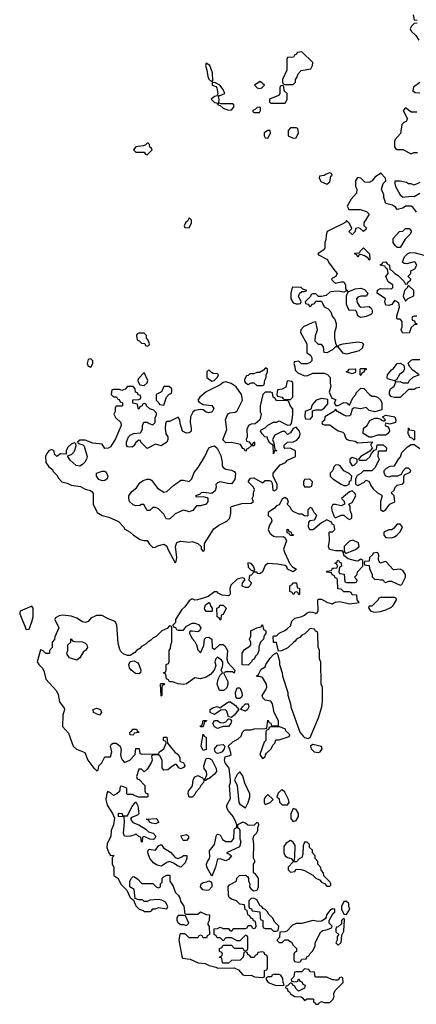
# Model space of a CAD drawing. Header units: inches. Extents: x 2701323 to 2964515, y 494916 to 722124.
# Tile 20 of 256: x 2757763 to 2760586, y 606494 to 613495. Entities that reach past the tile are written whole.
import ezdxf

# ---------------------------------------------------------------- set-up
doc = ezdxf.new("R2010")
doc.units = ezdxf.units.IN
doc.header["$MEASUREMENT"] = 0
for name, color, linetype in [('C7650', 7, 'Continuous'), ('C7651', 7, 'Continuous'), ('C7660', 7, 'Continuous'), ('C7661', 7, 'Continuous')]:
    doc.layers.add(name, color=color, linetype=linetype)

msp = doc.modelspace()

# ---------------------------------------------------------------- linework, layer by layer
at = {"layer": 'C7650', "color": 2}
msp.add_line((2759987.5, 610000, 2), (2760000, 609967.2, 2), dxfattribs=at)
at = {"layer": 'C7650', "color": 2, "elevation": 2}
for points in [[(2759545.9, 610000), (2759532, 609990), (2759532, 609970), (2759552, 609950), (2759558, 609930), (2759539.8, 609900.2), (2759531, 609870), (2759543, 609843), (2759570, 609822.8), (2759590, 609818.8), (2759639.8, 609819.8), (2759652, 609812), (2759661, 609790), (2759641, 609730), (2759646.8, 609710), (2759685.4, 609625.4), (2759705.4, 609605.4), (2759732.7, 609587.3), (2759710, 609568), (2759670, 609588), (2759664, 609604), (2759653.2, 609613.2), (2759595.3, 609624.7), (2759530, 609628.7), (2759510, 609614), (2759490.9, 609569.1), (2759479.8, 609560.2), (2759470, 609555.3), (2759458, 609558), (2759450, 609566), (2759430, 609566), (2759410, 609546), (2759398, 609542), (2759394, 609510), (2759412, 609490), (2759402, 609470), (2759390, 609458), (2759370, 609458), (2759347.3, 609467.3), (2759348.4, 609491.6), (2759366, 609510), (2759362, 609522), (2759346, 609526), (2759310, 609516), (2759265.8, 609474.2), (2759258, 609450), (2759262, 609410), (2759250, 609398), (2759203.1, 609403.1), (2759176.4, 609416.4), (2759167.3, 609427.3), (2759150, 609428), (2759105.4, 609394.6), (2759076.9, 609383.1), (2759028.9, 609368.9), (2759010, 609368.7), (2758990, 609378), (2758970, 609362), (2758938.8, 609321.2), (2758918, 609302), (2758872, 609230), (2758872, 609208), (2758854, 609190), (2758858, 609178), (2758872.7, 609172.7), (2758878, 609158), (2758890, 609154), (2758930, 609154), (2758950, 609182), (2758990, 609204.7), (2759010, 609204.7), (2759035.3, 609195.3), (2759051.3, 609170), (2759042, 609150), (2759030, 609142), (2758990, 609148), (2758974, 609146), (2758972, 609130), (2758990, 609094), (2759010, 609074), (2759022, 609050), (2759030, 609014), (2759050, 608994), (2759074.6, 609045.4), (2759079, 609090), (2759090, 609101), (2759110, 609104.7), (2759130.8, 609090.8), (2759132, 609030), (2759150, 609018), (2759188.4, 609051.6), (2759210, 609052), (2759223.6, 609043.6), (2759242, 609010), (2759238, 608950), (2759243.6, 608923.6), (2759294, 608870), (2759290, 608848), (2759278, 608858), (2759230, 608858), (2759214, 608850), (2759244, 608790), (2759244.9, 608770), (2759236.4, 608743.6), (2759214.9, 608725.1), (2759185.6, 608725.6), (2759169, 608770), (2759175.3, 608804.7), (2759190, 608834), (2759206, 608850), (2759198, 608870), (2759207.3, 608892.7), (2759208, 608910), (2759208, 608930), (2759200.4, 608940.4), (2759170, 608962), (2759158, 608950), (2759151.3, 608930), (2759158, 608902), (2759146.8, 608870), (2759120.7, 608839.3), (2759090, 608820.9), (2759050, 608809.2), (2759010, 608815.3), (2758950, 608773.2), (2758930, 608769), (2758890, 608773.2), (2758850, 608788), (2758830, 608786), (2758822, 608802), (2758807.3, 608807.3), (2758802, 608842), (2758786, 608850), (2758802, 608858), (2758806, 608870), (2758806, 608910), (2758822, 608918), (2758826, 608930), (2758826, 609010), (2758836.4, 609023.6), (2758838, 609050), (2758846, 609070), (2758846, 609170), (2758842, 609182), (2758830, 609186), (2758812.7, 609167.3), (2758774, 609150), (2758734, 609110), (2758710, 609098), (2758696.9, 609083.1), (2758674, 609070), (2758663.6, 609056.4), (2758630, 609038), (2758616.9, 609023.1), (2758594, 609010), (2758583.6, 608996.4), (2758550, 608975.3), (2758530, 608973.2), (2758504.8, 608984.8), (2758483.6, 609003.6), (2758476.6, 609016.6), (2758462.9, 609062.9), (2758454.3, 609190), (2758446, 609210), (2758430, 609220.7), (2758393.8, 609233.8), (2758350, 609259), (2758310, 609259), (2758270, 609239), (2758250, 609215.3), (2758230, 609208.7), (2758210, 609214), (2758170, 609239.3), (2758130, 609252.7), (2758070, 609262), (2758043.6, 609256.4), (2758018, 609242), (2758014, 609230), (2758042, 609170), (2758012.7, 609107.3), (2758011.6, 609088.4), (2757994, 609070), (2757994, 609030), (2757974, 609010), (2757974, 608990), (2757970, 608988), (2757950, 608988), (2757930, 609008), (2757910, 609015.3), (2757888.4, 608930), (2757898, 608910), (2757924.9, 608884.9), (2757937.3, 608857.3), (2757950, 608806), (2758024, 608724), (2758036.3, 608696.3), (2758045.5, 608645.5), (2758079.8, 608599.8), (2758082.8, 608590), (2758070.6, 608550), (2758067.3, 608470), (2758110, 608421), (2758142.8, 608330), (2758168, 608308), (2758225.4, 608285.4), (2758247.3, 608230), (2758290, 608172), (2758304.7, 608164.7), (2758310, 608154), (2758322, 608158), (2758326, 608190), (2758348.4, 608211.6), (2758370, 608254), (2758410, 608254), (2758419, 608290), (2758408.7, 608330), (2758415.3, 608344.7), (2758428.7, 608351.3), (2758450, 608351.3), (2758478, 608330), (2758485.4, 608305.4), (2758481, 608270), (2758485.4, 608245.4), (2758491.6, 608231.6), (2758510, 608214), (2758546, 608230), (2758586, 608270), (2758590, 608314), (2758610, 608314), (2758614, 608310), (2758618, 608278), (2758632.7, 608272.7), (2758750, 608274), (2758758, 608290), (2758788, 608310), (2758806, 608350), (2758802, 608362), (2758786, 608370), (2758786, 608390), (2758790, 608394), (2758810, 608394), (2758814, 608350), (2758867.9, 608287.9), (2758892, 608270), (2758902, 608250), (2758903.6, 608223.6), (2758930, 608212), (2758936.9, 608196.9), (2758938, 608190), (2758930, 608178), (2758910, 608168.7), (2758896.4, 608176.4), (2758878, 608198), (2758870, 608198), (2758850, 608188), (2758818, 608162), (2758790, 608158), (2758776.4, 608176.4), (2758778, 608230), (2758760.4, 608260.4), (2758750, 608268), (2758710, 608266), (2758702, 608258), (2758704.7, 608230), (2758698, 608210), (2758670, 608166), (2758650, 608146), (2758630, 608166), (2758610, 608166), (2758594, 608114), (2758598, 608098), (2758612.7, 608092.7), (2758654, 608050), (2758652.7, 608012.7), (2758658, 607998), (2758674, 607990), (2758674, 607970), (2758670, 607966), (2758610, 607966), (2758578, 607978), (2758570, 607986), (2758530, 607986), (2758526, 607990), (2758526, 608030), (2758490, 608046), (2758478, 608042), (2758472.7, 608007.3), (2758454, 607990), (2758430, 607978), (2758410, 607998), (2758390, 608006), (2758383.6, 607996.4), (2758376, 607950), (2758385.5, 607910), (2758424, 607850), (2758438, 607818), (2758431, 607770), (2758414.8, 607730), (2758410.8, 607689.2), (2758385.2, 607634.8), (2758382.8, 607610), (2758398, 607570), (2758410, 607552), (2758430, 607554), (2758434, 607550), (2758422, 607538), (2758422, 607490), (2758434, 607470), (2758432, 607410), (2758462, 607390), (2758486, 607346), (2758525.4, 607305.4), (2758550, 607254), (2758574, 607234), (2758590, 607194), (2758614, 607170), (2758642, 607162), (2758650, 607154), (2758690, 607154), (2758702, 607158), (2758710, 607174), (2758730, 607174), (2758750, 607182), (2758810, 607174), (2758818, 607190), (2758800.4, 607220.4), (2758773.6, 607233.6), (2758750, 607239), (2758690, 607235.3), (2758670, 607226), (2758650, 607226), (2758636.4, 607236.4), (2758610, 607238), (2758586, 607246), (2758578, 607310), (2758548, 607330), (2758548, 607370), (2758558, 607390), (2758570, 607402), (2758579.6, 607399.6), (2758603.6, 607383.6), (2758632.7, 607352.7), (2758710, 607354), (2758734, 607330), (2758750, 607322), (2758766, 607330), (2758766, 607350), (2758776.4, 607363.6), (2758778, 607390), (2758783.1, 607396.9), (2758810, 607412), (2758831.3, 607411.3), (2758832, 607370), (2758854.8, 607334.8), (2758870, 607292), (2758892, 607270), (2758902, 607250), (2758906.4, 607226.4), (2758931.6, 607191.6), (2758938, 607138), (2758950, 607134), (2759030, 607134), (2759050, 607152), (2759090, 607132), (2759114, 607130), (2759112, 607090), (2759102, 607070), (2759102, 607062), (2759112.7, 607047.3), (2759114, 606990), (2759098, 606982), (2759092.7, 606967.3), (2759070, 606966), (2759062, 606982), (2759050, 606986), (2759038, 606982), (2759030, 606966), (2758970, 606966), (2758948.4, 606988.4), (2758935.3, 606995.3), (2758910, 606995.3), (2758902, 606990), (2758896, 606950), (2758916, 606836), (2758922.8, 606822.8), (2758975.9, 606815.9), (2759034, 606790), (2759084, 606784), (2759112, 606770), (2759159.1, 606759.1), (2759174, 606750), (2759290, 606754), (2759319.8, 606739.8), (2759350, 606702.8), (2759370, 606698.8), (2759410, 606701), (2759434, 606690), (2759490, 606684.7), (2759506, 606690), (2759506, 606734), (2759522, 606738), (2759526, 606750), (2759526, 606830), (2759522, 606842), (2759507.3, 606847.3), (2759502, 606862), (2759490, 606866), (2759458, 606862), (2759452.7, 606847.3), (2759438, 606842), (2759432.7, 606827.3), (2759410, 606826), (2759402, 606842), (2759387.3, 606847.3), (2759382, 606862), (2759370, 606866), (2759358, 606862), (2759354, 606830), (2759332.7, 606807.3), (2759270, 606806), (2759250, 606786), (2759210, 606786), (2759206, 606790), (2759202, 606822), (2759186, 606830), (2759202, 606838), (2759206, 606850), (2759202, 606862), (2759186, 606870), (2759186, 606890), (2759202, 606898), (2759210, 606914), (2759270, 606914), (2759290, 606894), (2759350, 606894), (2759358, 606878), (2759370, 606874), (2759382, 606878), (2759386, 606890), (2759386, 606970), (2759382, 606982), (2759370, 606986), (2759330, 606946), (2759310, 606946), (2759270, 606966), (2759230, 606966), (2759210, 606946), (2759190, 606966), (2759167.3, 606967.3), (2759162, 606982), (2759146, 606990), (2759146, 607030), (2759170, 607032), (2759190, 607042), (2759210, 607034), (2759250, 607034), (2759258, 607018), (2759270, 607014), (2759288, 607032), (2759370, 607034), (2759382, 607038), (2759390, 607054), (2759410, 607054), (2759418, 607038), (2759430, 607034), (2759442, 607038), (2759446, 607050), (2759442, 607082), (2759427.3, 607087.3), (2759422, 607102), (2759407.3, 607107.3), (2759402, 607122), (2759386, 607130), (2759382, 607162), (2759367.3, 607167.3), (2759362, 607202), (2759330, 607206), (2759306, 607230), (2759270, 607242), (2759254, 607254), (2759248, 607270), (2759246, 607330), (2759256.4, 607343.6), (2759306, 607370), (2759309.1, 607390.9), (2759328, 607410), (2759371.3, 607411.3), (2759383.6, 607403.6), (2759391.6, 607391.6), (2759392, 607370), (2759402, 607350), (2759398, 607330), (2759410, 607312), (2759430, 607302), (2759450, 607304.7), (2759455.3, 607310), (2759462, 607330), (2759462, 607390), (2759440.4, 607420.4), (2759426, 607430), (2759428, 607490), (2759438, 607510), (2759427.3, 607532.7), (2759428.7, 607630), (2759424, 607670), (2759429.1, 607690.9), (2759448, 607710), (2759458, 607730), (2759458, 607750), (2759466, 607770), (2759462, 607782), (2759450, 607786), (2759432, 607768), (2759395.3, 607764.7), (2759386.6, 607766.6), (2759370, 607782), (2759350, 607788.7), (2759314, 607770), (2759314, 607750), (2759324.7, 607744.7), (2759330.8, 607730), (2759330.7, 607670), (2759336.3, 607650), (2759327.1, 607612.9), (2759234, 607570), (2759259.8, 607559.8), (2759270.6, 607550.6), (2759250, 607524), (2759230, 607514), (2759190, 607528), (2759170, 607526), (2759157.3, 607470), (2759130, 607406), (2759096, 607470), (2759092.7, 607490), (2759099.3, 607510), (2759114, 607530), (2759116.5, 607543.5), (2759114, 607586), (2759149.2, 607630), (2759163.7, 607696.3), (2759170, 607704.7), (2759190, 607698), (2759206, 607666), (2759230, 607650.7), (2759270, 607651), (2759286.3, 607673.7), (2759290, 607734), (2759295.3, 607744.7), (2759307.3, 607752.7), (2759308, 607770), (2759302, 607790), (2759282, 607830), (2759248, 607870), (2759238, 607890), (2759238, 607910), (2759263.1, 607956.9), (2759257.2, 608050), (2759264, 608070), (2759264, 608090), (2759253.2, 608173.2), (2759225.2, 608210), (2759221.2, 608230), (2759226, 608254), (2759258, 608262), (2759268, 608270), (2759258, 608310), (2759246, 608330), (2759280.2, 608359.8), (2759319, 608381), (2759339, 608401), (2759348.7, 608430), (2759360.2, 608439.8), (2759370, 608444.7), (2759410, 608444.7), (2759431.6, 608451.6), (2759510, 608454), (2759522, 608458), (2759530, 608514), (2759538, 608498), (2759550, 608494), (2759554, 608474), (2759606, 608474), (2759604, 608510), (2759575.1, 608570), (2759562.7, 608630), (2759550, 608649), (2759510, 608657.2), (2759492.9, 608672.9), (2759489, 608690), (2759516, 608730), (2759521.2, 608750), (2759519, 608770), (2759490, 608818), (2759470, 608826), (2759450, 608826), (2759448, 608830), (2759462, 608838), (2759482, 608878), (2759510, 608894), (2759515.3, 608910), (2759545.6, 608954.4), (2759570, 608982), (2759590, 608994), (2759594, 608994), (2759599.6, 608979.6), (2759612, 608930), (2759612, 608910), (2759631.1, 608851.1), (2759632.7, 608827.3), (2759671.3, 608710), (2759671.6, 608691.6), (2759691.3, 608630), (2759692, 608610), (2759758, 608430), (2759779.6, 608399.6), (2759791.1, 608391.1), (2759815.3, 608384.7), (2759830, 608392), (2759890, 608532), (2759914, 608610), (2759918, 608650), (2759918, 608750), (2759908, 608770), (2759907.3, 608927.3), (2759898, 608950), (2759898, 609010), (2759887.3, 609032.7), (2759886, 609130), (2759882, 609142), (2759867.3, 609147.3), (2759862, 609162), (2759830, 609166), (2759792.7, 609127.3), (2759770, 609118), (2759758, 609102), (2759734, 609090), (2759724.7, 609075.3), (2759714, 609070), (2759671.3, 609028.7), (2759627.3, 609007.3), (2759606, 609006), (2759590, 609066), (2759570, 609066), (2759566, 609110), (2759570, 609114), (2759590, 609114), (2759610, 609134), (2759650, 609151.3), (2759670, 609166), (2759690, 609186), (2759700.9, 609219.1), (2759720.2, 609239.8), (2759770, 609251.3), (2759790, 609261), (2759810, 609278), (2759830, 609284.7), (2759850, 609282), (2759870, 609272), (2759880.4, 609279.6), (2759888, 609290), (2759886, 609370), (2759890, 609374), (2759910, 609374), (2759954, 609350), (2759990, 609341), (2760000, 609347.5)], [(2758310.1, 610000), (2758314.8, 609990), (2758350, 609970.5), (2758396.7, 609956.7), (2758467.3, 609927.3), (2758502, 609890), (2758511.3, 609871.3), (2758550, 609851.3), (2758572, 609830), (2758619.8, 609799.8), (2758648.9, 609791.1), (2758671, 609791), (2758686, 609766), (2758710, 609742), (2758730, 609744.7), (2758745.6, 609754.4), (2758770, 609761), (2758790, 609764.7), (2758799.8, 609759.8), (2758811, 609751), (2758818, 609730), (2758870, 609634), (2758876.4, 609643.6), (2758882, 609670), (2758872, 609750), (2758882, 609778), (2758910, 609787.7), (2758970, 609781), (2758990, 609784.7), (2759030, 609771.3), (2759054, 609750), (2759054, 609730), (2759070, 609714), (2759078, 609722), (2759078, 609770), (2759145.3, 609874.7), (2759179.6, 609900.4), (2759238, 609930), (2759258, 609950), (2759266, 609986), (2759266, 610000)], [(2758911.5, 610000), (2758870, 609982), (2758830, 609944), (2758806, 609946), (2758790, 609978), (2758768, 610000)], [(2758981, 610000), (2758970, 609995.3), (2758955.3, 610000)], [(2759814, 610000), (2759814, 609970), (2759810, 609966), (2759790, 609968), (2759770, 609978), (2759750, 609978), (2759710, 609998), (2759708, 610000)], [(2760000, 609902.9), (2759988, 609908), (2759982, 609922), (2759950, 609938), (2759910, 609918), (2759851.6, 609868.4), (2759827.3, 609867.3), (2759818, 609890), (2759820.4, 609919.6), (2759830, 609934), (2759862, 609938), (2759878, 609970), (2759858, 609990), (2759853, 610000)], [(2760000, 609720.7), (2759969, 609729), (2759962, 609750), (2759968, 609790), (2759966, 609850), (2759970, 609854), (2759990, 609854), (2760000, 609864)], [(2760000, 609542.7), (2759987.3, 609547.3), (2759982, 609562), (2759950, 609566), (2759946, 609570), (2759950, 609574), (2759982, 609578), (2759990, 609594), (2760000, 609595.3)], [(2760000, 607171.2), (2759990, 607173.2), (2759970, 607162), (2759946.8, 607130), (2759945.4, 607114.6), (2759938, 607102), (2759910, 607086), (2759890, 607082), (2759850, 607089.2), (2759770.9, 607069.1), (2759730, 607069), (2759703.5, 607056.5), (2759665.4, 607014.6), (2759650, 607008.7), (2759614, 607006), (2759612, 606968), (2759594, 606950), (2759610, 606934), (2759630, 606934), (2759650, 606952), (2759671.6, 606951.6), (2759696.9, 606936.9), (2759710, 606914), (2759734, 606890), (2759734, 606870), (2759718, 606862), (2759714, 606850), (2759714, 606810), (2759718, 606798), (2759750, 606794), (2759762, 606798), (2759770, 606814), (2759802, 606818), (2759807.3, 606832.7), (2759822, 606838), (2759827.3, 606852.7), (2759850, 606874), (2759866, 606910), (2759866, 606930), (2759906, 607010), (2759920.4, 607019.6), (2759954.6, 607025.4), (2759982, 607038), (2759986, 607050), (2759966, 607070), (2759966, 607090), (2759988.4, 607131.6), (2760000, 607143.7)], [(2760000, 606667.1), (2759988.4, 606668.4), (2759950, 606688), (2759872.7, 606687.3), (2759866, 606690), (2759862, 606722), (2759830, 606726), (2759822, 606742), (2759790, 606746), (2759770, 606726), (2759730, 606726), (2759718, 606722), (2759714, 606690), (2759694, 606670), (2759698, 606658), (2759730, 606654), (2759742, 606658), (2759747.3, 606672.7), (2759752.7, 606672.7), (2759758, 606658), (2759770, 606654), (2759778, 606638), (2759794, 606630), (2759791.1, 606608.9), (2759748.4, 606588.4), (2759727.3, 606607.3), (2759722, 606622), (2759706, 606630), (2759702, 606642), (2759690, 606646), (2759670, 606626), (2759658, 606622), (2759654, 606610), (2759666.4, 606606.4), (2759672, 606590), (2759682.8, 606582.8), (2759690, 606567.3), (2759722, 606550), (2759766.4, 606546.4), (2759778.8, 606538.8), (2759790, 606522), (2759810, 606534), (2759850, 606534), (2759854, 606530), (2759854, 606510), (2759864.7, 606504.7), (2759870, 606494), (2759890, 606494), (2759895.3, 606504.7), (2759910, 606514), (2759926.8, 606506.8), (2759970, 606507.7), (2759994, 606530), (2760000, 606545)], [(2760000, 606560), (2759998, 606570), (2760000, 606574)]]:
    msp.add_lwpolyline(points, dxfattribs=at)
for points in [[(2759710, 609828), (2759688.4, 609828.4), (2759682, 609842), (2759667.3, 609847.3), (2759667.3, 609872.7), (2759674, 609870), (2759678, 609858), (2759694, 609850), (2759698, 609838), (2759712.7, 609832.7)], [(2759387.5, 609632.5), (2759390, 609602), (2759410, 609582), (2759430, 609574), (2759436.4, 609583.6), (2759428, 609610), (2759410, 609628)], [(2759750, 609406), (2759742, 609422), (2759730, 609426), (2759718, 609422), (2759714, 609410), (2759708.4, 609408.4), (2759702, 609422), (2759686, 609430), (2759686, 609470), (2759702, 609478), (2759708, 609492), (2759734, 609490), (2759738, 609458), (2759754, 609450), (2759754, 609410)], [(2757850, 609326), (2757766, 609290), (2757763.5, 609276.5), (2757762.8, 609270), (2757810, 609158), (2757830, 609162), (2757850, 609214), (2757858, 609250), (2757858, 609310)], [(2759090, 609286), (2759080.4, 609300.4), (2759078, 609310), (2759084.7, 609335.3), (2759108.4, 609351.6), (2759114, 609350), (2759123.6, 609323.6), (2759134, 609310), (2759134, 609290), (2759130, 609286)], [(2759190, 609226), (2759182, 609242), (2759168.4, 609248.4), (2759166, 609310), (2759182, 609318), (2759188, 609332), (2759210, 609332), (2759232, 609310), (2759210, 609266), (2759198, 609262), (2759194, 609230)], [(2759390, 608906), (2759347.3, 608907.3), (2759346, 608990), (2759363.1, 609016.9), (2759400.4, 609039.6), (2759408, 609050), (2759407.3, 609067.3), (2759398, 609090), (2759407.3, 609112.7), (2759408, 609150), (2759450, 609172), (2759482, 609178), (2759486, 609190), (2759492, 609192), (2759498, 609158), (2759514, 609150), (2759514, 609130), (2759503.6, 609116.4), (2759498, 609090), (2759478, 609070), (2759465.4, 609034.6), (2759464.7, 609010), (2759455.3, 608984.7), (2759442, 608970), (2759432, 608948), (2759418, 608942), (2759414, 608930)], [(2758170, 608942), (2758118, 608958), (2758100.4, 608980.4), (2758098, 608990), (2758106, 609010), (2758106, 609050), (2758126, 609070), (2758126, 609090), (2758130, 609094), (2758138, 609078), (2758152.7, 609072.7), (2758210, 609072), (2758230, 609062), (2758242, 609050), (2758244.7, 609030), (2758231.3, 609010), (2758218, 609002), (2758190, 608958)], [(2758610, 608844), (2758587, 608847), (2758557.2, 608870), (2758545.4, 608885.4), (2758540.9, 608910), (2758550, 608932), (2758576.9, 608936.9), (2758602.8, 608922.8), (2758611, 608911), (2758626, 608870), (2758622, 608850)], [(2758770, 608686), (2758766, 608770), (2758770, 608774), (2758790, 608774), (2758792.7, 608767.3), (2758778, 608762), (2758774, 608750), (2758774, 608690)], [(2759310, 608668), (2759301.2, 608681.2), (2759299.3, 608710), (2759310, 608744.7), (2759330, 608744.7), (2759344, 608710), (2759346.8, 608690), (2759342, 608678), (2759330, 608668.7)], [(2758330, 608549.2), (2758288.7, 608570), (2758286, 608590), (2758310, 608598.8), (2758338, 608590), (2758346, 608570)], [(2759270, 608534), (2759250, 608538), (2759238, 608578), (2759228.9, 608588.9), (2759195.3, 608584.7), (2759150, 608555.3), (2759118, 608570), (2759118, 608590), (2759138, 608602), (2759169.3, 608610.7), (2759190, 608602), (2759196.4, 608603.6), (2759198, 608610), (2759250, 608644.7), (2759263.6, 608643.6), (2759298, 608618), (2759322, 608590), (2759290, 608549.2)], [(2759370, 608579), (2759338, 608590), (2759348, 608610), (2759369.2, 608630.8), (2759390, 608631), (2759394.8, 608610), (2759384.7, 608590)], [(2759050, 608466), (2759050, 608474), (2759062, 608478), (2759068.9, 608511.1), (2759091.6, 608511.6), (2759090, 608506), (2759078, 608502), (2759070, 608466)], [(2759170, 608455.3), (2759150, 608468), (2759138, 608490), (2759148.7, 608511.3), (2759170, 608511), (2759190, 608498), (2759210, 608496), (2759230, 608502), (2759250, 608524.7), (2759262, 608522), (2759270.8, 608510), (2759264.7, 608490), (2759250, 608469.2), (2759211, 608469)], [(2759614, 608466), (2759550, 608466), (2759538, 608462), (2759532.7, 608447.3), (2759518, 608442), (2759514, 608430), (2759514, 608370), (2759502, 608358), (2759472, 608270), (2759490, 608242), (2759510, 608254), (2759512.1, 608267.9), (2759520.1, 608279.9), (2759553.2, 608310), (2759564, 608336), (2759578, 608350), (2759586, 608374), (2759610, 608374), (2759682, 608398), (2759686, 608410), (2759658, 608438), (2759655.3, 608450)], [(2758570, 608408), (2758548.9, 608408.9), (2758546, 608430), (2758562, 608438), (2758568.7, 608451.3), (2758594, 608450), (2758598, 608438), (2758614, 608430), (2758610, 608426), (2758578, 608422)], [(2759070, 608298), (2759055.3, 608330), (2759070, 608414), (2759078, 608398), (2759090, 608394), (2759090.7, 608390.7), (2759090, 608306)], [(2759170, 608277.2), (2759162, 608282), (2759154, 608290), (2759149, 608310), (2759170, 608336), (2759210, 608342), (2759222, 608330), (2759218, 608310), (2759204.7, 608290), (2759190, 608281.2)], [(2759850, 608342), (2759832, 608330), (2759838, 608310), (2759858, 608290), (2759890, 608284.9), (2759902, 608290), (2759916, 608310), (2759910, 608328)], [(2758970, 607966), (2758962, 607990), (2758964, 608010), (2758993.6, 608046.4), (2758997.2, 608090), (2759009.4, 608110.6), (2759030, 608121), (2759063.6, 608103.6), (2759070, 608094), (2759082, 608098), (2759094.6, 608125.4), (2759093.2, 608146.8), (2759075.3, 608170), (2759073.2, 608190), (2759090, 608242), (2759110, 608244.7), (2759130, 608232), (2759160.7, 608170), (2759164, 608150), (2759150.5, 608129.5), (2759110, 608098), (2759102, 608098), (2759086, 608086), (2759074, 608086), (2759072, 608070), (2759052, 608050), (2759042, 608030), (2759016.9, 608003.1), (2759010, 607986), (2758990, 607966)], [(2759330, 608148), (2759311.1, 608128.9), (2759292, 608090), (2759310.7, 608050.7), (2759322.8, 607930), (2759330, 607918), (2759370, 607892), (2759389, 607930), (2759402, 607970), (2759402, 607990), (2759366.3, 608066.3), (2759350, 608118)], [(2759530, 607986), (2759510, 607966), (2759502, 607950), (2759502, 607930), (2759510, 607914), (2759530, 607922), (2759546, 607930), (2759566, 607950)], [(2759630, 608018), (2759623.6, 608016.4), (2759603.6, 607996.4), (2759594, 607970), (2759610, 607954), (2759612, 607932), (2759632, 607912), (2759670, 607912), (2759682, 607930), (2759676, 607950), (2759650, 608002)], [(2758713.7, 607666.3), (2758689, 607669), (2758650, 607686), (2758638, 607682), (2758634, 607650), (2758630, 607648), (2758628.4, 607668.4), (2758622, 607682), (2758610, 607686), (2758590, 607706), (2758582, 607698), (2758550.7, 607689.3), (2758526, 607686), (2758508.7, 607690), (2758501.2, 607710), (2758509, 607790), (2758506, 607826), (2758466, 607830), (2758466, 607850), (2758470, 607854), (2758492, 607850), (2758494, 607834), (2758530, 607834), (2758561.5, 607898.5), (2758590, 607934), (2758604.7, 607904.7), (2758611, 607849), (2758602, 607838), (2758558, 607822), (2758551.3, 607810), (2758567.5, 607787.5), (2758610.8, 607770.8), (2758659.8, 607739.8), (2758679.8, 607719.8), (2758714, 607710), (2758732, 607690), (2758722, 607670)], [(2759710, 607886), (2759692.7, 607847.3), (2759692.7, 607812.7), (2759710, 607794), (2759730, 607802), (2759748, 607830), (2759748, 607850), (2759730, 607878)], [(2758730, 607778), (2758703.1, 607783.1), (2758686, 607790), (2758682, 607802), (2758666, 607810), (2758734, 607814), (2758742, 607810), (2758752, 607790), (2758750, 607786)], [(2758930, 607658), (2758923.1, 607663.1), (2758909, 607691), (2758950, 607701), (2758957.3, 607697.3), (2758964.7, 607690), (2758963.6, 607676.4), (2758950, 607658)], [(2758890, 607531.3), (2758918, 607542), (2758930, 607552), (2758951.6, 607551.6), (2758952.7, 607532.7), (2758939.8, 607500.2), (2758910, 607469), (2758890, 607475.3), (2758858, 607498), (2758830, 607509), (2758810, 607501.2), (2758779.8, 607480.2), (2758770, 607477.2), (2758742.5, 607482.5), (2758717.6, 607497.6), (2758689.2, 607530), (2758674, 607570), (2758678, 607590), (2758684, 607596), (2758728.9, 607591.1), (2758750, 607622), (2758770, 607631), (2758786.8, 607606.8), (2758835.9, 607575.9), (2758870, 607538)], [(2759690, 607658), (2759659.6, 607640.4), (2759643.6, 607616.4), (2759642, 607570), (2759652, 607550), (2759670, 607538), (2759694, 607530), (2759710, 607514), (2759718, 607522), (2759720.4, 607539.6), (2759724, 607624), (2759710, 607648)], [(2759810, 607646), (2759790, 607646), (2759779.6, 607620.4), (2759778, 607562), (2759770, 607538), (2759751.6, 607528.4), (2759732.7, 607507.3), (2759710, 607506), (2759674, 607470), (2759674, 607450), (2759690, 607434), (2759722, 607438), (2759730, 607454), (2759767.3, 607452.7), (2759790, 607444.7), (2759850, 607412), (2759870, 607392), (2759898, 607378), (2759910, 607362), (2759932.7, 607352.7), (2759950, 607334), (2759970, 607334), (2759978, 607342), (2759978, 607350), (2759970, 607366), (2759927.3, 607407.3), (2759926, 607430), (2759908.4, 607448.4), (2759907.3, 607467.3), (2759886, 607490), (2759886, 607510), (2759866, 607530), (2759866, 607550), (2759846, 607570), (2759846, 607590), (2759826, 607610), (2759826, 607630)], [(2759090, 607302.7), (2759067, 607307), (2759049.2, 607330), (2759054, 607350), (2759070, 607360.7), (2759095.5, 607364.5), (2759110, 607372), (2759124.7, 607364.7), (2759131.1, 607351.1), (2759131.3, 607330), (2759110, 607305.2)], [(2759430, 607248), (2759410, 607246), (2759394, 607230), (2759394, 607190), (2759398, 607178), (2759412.7, 607172.7), (2759418, 607158), (2759472.7, 607152.7), (2759474, 607110), (2759478, 607098), (2759494, 607090), (2759494, 607050), (2759498, 607038), (2759510, 607034), (2759550, 607034), (2759570, 607014), (2759590, 607014), (2759602, 607018), (2759608, 607050), (2759579, 607079), (2759562, 607110), (2759534, 607134), (2759528, 607150), (2759510, 607168), (2759495.3, 607175.3), (2759486, 607190), (2759475.3, 607195.3), (2759450, 607238)], [(2758930, 607126), (2758890, 607126), (2758882, 607110), (2758882, 607090), (2758890, 607074), (2758910, 607062), (2758930, 607062), (2758950, 607054), (2758966, 607070), (2758942, 607122)], [(2759610, 606706), (2759570, 606706), (2759558, 606702), (2759554, 606690), (2759531.6, 606688.4), (2759518, 606682), (2759518, 606670), (2759531.3, 606650), (2759582, 606630), (2759630, 606626.8), (2759646, 606630), (2759638, 606650), (2759636.4, 606676.4), (2759622, 606702)]]:
    msp.add_lwpolyline(points, close=True, dxfattribs=at)
at = {"layer": 'C7651', "color": 2, "elevation": 2}
for points in [[(2759770, 613266), (2759738, 613262), (2759734, 613250), (2759718, 613242), (2759711.6, 613228.4), (2759670, 613226), (2759665.4, 613214.6), (2759663.6, 613136.4), (2759634, 613070), (2759634, 613050), (2759638, 613038), (2759650, 613034), (2759710, 613034), (2759726, 613050), (2759726, 613070), (2759736.4, 613083.6), (2759746, 613110), (2759765.6, 613134.4), (2759834, 613146), (2759848, 613170), (2759848.7, 613190)], [(2759090, 613186), (2759084.7, 613170), (2759096, 613136), (2759101, 613090), (2759110, 613072), (2759130, 613054), (2759138, 613062), (2759136, 613116), (2759115.3, 613170)], [(2759152.7, 613047.3), (2759134, 613046), (2759132, 613030), (2759159.1, 613019.1), (2759166, 613010), (2759172.7, 612967.3), (2759165.4, 612954.6), (2759150, 612948.7), (2759126, 612930), (2759150, 612906), (2759163.6, 612903.6), (2759170, 612894), (2759178, 612898), (2759174, 612890), (2759190, 612884.7), (2759210, 612866), (2759250, 612852), (2759270, 612854), (2759287.3, 612872.7), (2759288, 612890), (2759276.5, 612896.5), (2759196.4, 612896.4), (2759180.4, 612900.4), (2759182, 612930), (2759178, 612950), (2759183.1, 612956.9), (2759190, 612956), (2759222, 612970), (2759210, 612998), (2759188, 613030)], [(2759475.3, 613055.3), (2759434, 613030), (2759454, 613010), (2759470, 613006), (2759486, 613010), (2759506, 613030)], [(2759630, 613026), (2759618, 613022), (2759614, 613010), (2759614, 612970), (2759604.7, 612955.3), (2759542, 612930), (2759542, 612910), (2759550, 612902), (2759650, 612902), (2759655.3, 612904.7), (2759666, 612930), (2759666, 612970), (2759646, 612990), (2759642, 613022)], [(2759473.2, 612873.2), (2759454, 612870), (2759442, 612858), (2759422, 612850), (2759422, 612842), (2759430, 612834), (2759470, 612834), (2759478, 612850), (2759478, 612870)], [(2759530, 612708), (2759502, 612690), (2759502, 612670), (2759510, 612654), (2759530, 612652), (2759547.3, 612687.3), (2759546, 612706)], [(2759730, 612726), (2759690, 612726), (2759672.7, 612707.3), (2759674, 612670), (2759710, 612652), (2759730, 612654), (2759748, 612690), (2759742, 612722)], [(2758670, 612618), (2758656, 612604), (2758641, 612599), (2758590, 612592), (2758572, 612570), (2758590, 612552), (2758650, 612554), (2758658, 612538), (2758670, 612534), (2758706, 612570), (2758702, 612582), (2758688.4, 612588.4), (2758687.3, 612607.3), (2758676.4, 612616.4)], [(2759970, 612406), (2759943.6, 612396.4), (2759930, 612386), (2759898, 612382), (2759894, 612370), (2759905.4, 612345.4), (2759950, 612324.7), (2759970, 612342), (2759978, 612382), (2759986, 612390), (2759982, 612402)], [(2758970, 612086), (2758958, 612062), (2758942, 612050), (2758934, 612030), (2758938, 612018), (2758970, 612014), (2758986, 612050), (2758986, 612070)], [(2759706.8, 611593.2), (2759702, 611590), (2759692, 611550), (2759692, 611510), (2759710, 611482), (2759730, 611474), (2759750, 611474), (2759762, 611478), (2759766, 611490), (2759748, 611530), (2759758, 611550), (2759770, 611562), (2759790, 611562), (2759806, 611570), (2759778, 611578), (2759766, 611590)], [(2758650, 611266), (2758610, 611266), (2758598, 611262), (2758594, 611250), (2758598, 611218), (2758612.7, 611212.7), (2758630, 611194), (2758652.7, 611192.7), (2758658, 611178), (2758670, 611174), (2758682, 611178), (2758686, 611190), (2758676.4, 611216.4), (2758666, 611230), (2758666, 611250)], [(2758270, 611084), (2758250, 611079), (2758243, 611050), (2758250, 611031.3), (2758270, 611024.7), (2758284, 611050), (2758284, 611070)], [(2758650, 610986), (2758610, 610946), (2758602, 610930), (2758618, 610898), (2758650, 610894), (2758670, 610914), (2758675.3, 610930)], [(2759110, 611006), (2759094, 610990), (2759094, 610950), (2759130, 610924.7), (2759146, 610930), (2759170, 610954), (2759178, 610970), (2759170, 610978), (2759140.4, 610980.4), (2759127.3, 610987.3)], [(2759518, 611018), (2759510, 611018), (2759498, 611002), (2759470, 610986), (2759450, 610986), (2759430, 610978), (2759402, 610978), (2759390, 610966), (2759378, 610962), (2759363.6, 610936.4), (2759363.6, 610923.6), (2759370, 610914), (2759390, 610902), (2759410, 610914), (2759430, 610914), (2759450, 610894), (2759490, 610894), (2759502, 610898), (2759508.4, 610931.6), (2759518, 610950), (2759518, 610970), (2759526, 610990), (2759526, 611010)], [(2759670, 610926), (2759663.6, 610916.4), (2759658, 610882), (2759631.6, 610868.4), (2759598, 610862), (2759594, 610830), (2759598, 610818), (2759631.6, 610811.6), (2759638, 610798), (2759650, 610794), (2759690, 610794), (2759706, 610810), (2759706, 610910), (2759702, 610922)], [(2758827.3, 610887.3), (2758790, 610886), (2758771.3, 610848.7), (2758734, 610830), (2758734, 610790), (2758754, 610770), (2758758, 610758), (2758790, 610754), (2758808.4, 610811.6), (2758827.3, 610832.7), (2758842, 610838), (2758846, 610850), (2758846, 610870)], [(2759910, 610802), (2759874, 610790), (2759843.6, 610756.4), (2759834, 610726), (2759794, 610710), (2759792.7, 610672.7), (2759798, 610658), (2759830, 610654), (2759847.3, 610672.7), (2759846, 610714), (2759870, 610722), (2759910, 610722), (2759930, 610732), (2759956.4, 610763.6), (2759955.3, 610795.3)], [(2758350, 610217.2), (2758326.3, 610226.3), (2758309.4, 610249.4), (2758309.5, 610270.5), (2758350, 610286), (2758370, 610284.7), (2758378, 610278), (2758391.3, 610250), (2758384.7, 610230), (2758370, 610219)], [(2759827.3, 610227.3), (2759790, 610226), (2759782, 610210), (2759782, 610190), (2759790, 610174), (2759830, 610174), (2759842, 610178), (2759846, 610210)]]:
    msp.add_lwpolyline(points, close=True, dxfattribs=at)
for points in [[(2760000, 612012.2), (2759951.6, 611988.4), (2759943.6, 611963.6), (2759942, 611930), (2759934, 611910), (2759934, 611870), (2759923.6, 611856.4), (2759886, 611830), (2759890, 611822), (2759954, 611790), (2759962, 611770), (2760000, 611719.3)], [(2760000, 611663), (2759990, 611658), (2759982, 611650), (2759985.4, 611645.4), (2760000, 611630.9)], [(2760000, 611561.9), (2759979.6, 611560.4), (2759970, 611558), (2759945.4, 611534.6), (2759910, 611526), (2759890, 611526), (2759870, 611546), (2759850, 611546), (2759838, 611542), (2759832.7, 611527.3), (2759794, 611490), (2759798, 611478), (2759812.7, 611472.7), (2759830, 611454), (2759847.3, 611472.7), (2759862, 611478), (2759870, 611494), (2759910, 611494), (2759930, 611454), (2759958.8, 611438.8), (2759977.3, 611417.3), (2759987.7, 611387.7), (2760000, 611373.8)], [(2760000, 611158), (2759990, 611148), (2759950, 611126), (2759930, 611128), (2759926, 611170), (2759910, 611186), (2759890, 611186), (2759866, 611210), (2759868, 611250), (2759882, 611290), (2759870, 611346), (2759850, 611342), (2759782, 611310), (2759764.7, 611290), (2759762, 611270), (2759806, 611190), (2759806, 611126), (2759832, 611110), (2759842, 611090), (2759842, 611070), (2759830, 611058), (2759808.4, 611048.4), (2759768.4, 611048.4), (2759750, 611066), (2759718, 611062), (2759714, 611050), (2759722, 611030), (2759723.6, 611003.6), (2759743.6, 610983.6), (2759790, 610962), (2759814.6, 610965.4), (2759850, 610982), (2759930, 610982), (2759952.7, 610972.7), (2759972, 610950), (2759971.6, 610911.6), (2759978, 610890), (2759965.4, 610845.4), (2759984.7, 610804.7), (2760000, 610798.1)], [(2759266, 610000), (2759266, 610030), (2759270, 610034), (2759344.7, 610055.3), (2759410, 610058), (2759428, 610070), (2759418, 610090), (2759426, 610110), (2759426, 610130), (2759433.6, 610153.6), (2759428, 610170), (2759388, 610210), (2759404.7, 610235.3), (2759430, 610238), (2759490, 610202), (2759510, 610218), (2759539.6, 610219.6), (2759552.7, 610212.7), (2759559.6, 610199.6), (2759564.7, 610150), (2759574, 610146), (2759590, 610154), (2759595.3, 610164.7), (2759595.3, 610190), (2759566, 610250), (2759566, 610270), (2759618, 610330), (2759654, 610346), (2759670, 610362), (2759726, 610390), (2759726, 610430), (2759687.3, 610447.3), (2759650, 610446), (2759646, 610450), (2759646, 610470), (2759670, 610492), (2759710, 610494), (2759734.6, 610505.4), (2759755.3, 610530), (2759759, 610550), (2759755.3, 610570), (2759730, 610598), (2759710, 610588), (2759690, 610558), (2759670, 610546), (2759650, 610566), (2759630, 610568), (2759578, 610542), (2759562, 610510), (2759572.7, 610487.3), (2759578, 610438), (2759592, 610430), (2759574, 610426), (2759570, 610408.7), (2759566, 610470), (2759543.1, 610483.1), (2759526, 610514), (2759526, 610526), (2759508.9, 610528.9), (2759488, 610550), (2759478, 610570), (2759482, 610578), (2759510, 610592), (2759530, 610612), (2759570, 610634), (2759590, 610634), (2759610, 610642), (2759670, 610612), (2759690, 610614), (2759696.4, 610623.6), (2759702, 610650), (2759708, 610690), (2759707.3, 610727.3), (2759690, 610746), (2759678, 610778), (2759668, 610788), (2759590, 610786), (2759582, 610802), (2759566, 610810), (2759562, 610842), (2759550, 610846), (2759510, 610846), (2759494, 610830), (2759474, 610750), (2759474, 610710), (2759482, 610690), (2759472, 610650), (2759439.6, 610620.4), (2759410, 610618), (2759391.6, 610608.4), (2759379.6, 610580.4), (2759382, 610530), (2759374, 610510), (2759378, 610498), (2759392.7, 610492.7), (2759410, 610474), (2759422, 610478), (2759430, 610494), (2759434, 610490), (2759434, 610470), (2759430, 610466), (2759410, 610466), (2759390, 610446), (2759378, 610442), (2759374, 610430), (2759368, 610428), (2759362, 610442), (2759350, 610446), (2759335.3, 610475.3), (2759270, 610488.7), (2759230, 610486), (2759208.7, 610508.7), (2759238, 610582), (2759228, 610650), (2759240.4, 610679.6), (2759247.3, 610692.7), (2759260.4, 610699.6), (2759296.4, 610703.6), (2759310, 610714), (2759348, 610790), (2759342, 610830), (2759304.7, 610884.7), (2759269.1, 610909.1), (2759230, 610919), (2759210, 610915.3), (2759190, 610899), (2759090, 610849), (2759044.7, 610810), (2759031.3, 610790), (2759038, 610778), (2759070, 610758), (2759130.7, 610750.7), (2759144.7, 610730), (2759134, 610706), (2759110, 610699), (2759090, 610704), (2759070, 610722), (2759050, 610724), (2759010, 610715.3), (2758995.3, 610704.7), (2758978.8, 610670), (2758977.3, 610630), (2758984, 610590), (2758982.8, 610570), (2758977.1, 610562.9), (2758970, 610557.2), (2758950, 610556), (2758922, 610570), (2758904, 610624), (2758902, 610650), (2758890, 610668), (2758830, 610638), (2758810, 610638), (2758804.7, 610635.3), (2758799.6, 610620.4), (2758798, 610590), (2758802, 610550), (2758818, 610530), (2758818, 610510), (2758811, 610490), (2758770, 610464), (2758730, 610478), (2758670, 610446), (2758626, 610490), (2758622, 610502), (2758610, 610506), (2758590, 610488), (2758576, 610464), (2758563.6, 610456.4), (2758530, 610458), (2758522, 610470), (2758522, 610490), (2758538, 610530), (2758550, 610542), (2758572.7, 610552.7), (2758622, 610558), (2758636.4, 610583.6), (2758638, 610610), (2758647.3, 610632.7), (2758670, 610634), (2758683.6, 610623.6), (2758710, 610614), (2758726, 610630), (2758727.3, 610667.3), (2758736.4, 610683.6), (2758736.4, 610696.4), (2758718, 610718), (2758688.7, 610728.7), (2758666, 610750), (2758662, 610762), (2758650, 610766), (2758638, 610762), (2758634, 610750), (2758618, 610742), (2758610, 610726), (2758606, 610730), (2758602, 610762), (2758567.3, 610767.3), (2758567.3, 610792.7), (2758610, 610794), (2758622, 610798), (2758626, 610810), (2758622, 610822), (2758607.3, 610827.3), (2758602, 610842), (2758587.3, 610847.3), (2758586, 610870), (2758570, 610886), (2758530, 610886), (2758512.7, 610867.3), (2758490, 610858), (2758470, 610866), (2758430, 610866), (2758418, 610862), (2758414, 610830), (2758430, 610814), (2758452.7, 610812.7), (2758458, 610798), (2758470, 610794), (2758478, 610778), (2758494, 610770), (2758494, 610750), (2758490, 610746), (2758450, 610746), (2758443.6, 610736.4), (2758442, 610710), (2758434, 610690), (2758445.4, 610665.4), (2758482, 610630), (2758484.7, 610610), (2758445.4, 610514.6), (2758410, 610458), (2758392, 610448), (2758370, 610446), (2758350, 610478), (2758284.7, 610484.7), (2758230, 610506), (2758190, 610506), (2758174, 610490), (2758182, 610482), (2758212.7, 610472.7), (2758222, 610462), (2758242.8, 610390), (2758238.8, 610370), (2758227.3, 610350), (2758210, 610332.7), (2758190, 610321.2), (2758165.6, 610325.6), (2758123.1, 610363.1), (2758106, 610390), (2758106, 610394), (2758134.6, 610405.4), (2758153.6, 610426.4), (2758166, 610466), (2758162, 610482), (2758150, 610486), (2758130, 610478), (2758104.7, 610455.3), (2758094, 610430), (2758094, 610406), (2758052.7, 610407.3), (2758028.4, 610388.4), (2758010, 610406), (2758008, 610430), (2757990, 610439), (2757970, 610429.2), (2757956.3, 610410), (2757947.7, 610390), (2757950, 610346), (2757970, 610314.8), (2757996.9, 610296.9), (2758002, 610282), (2758030, 610254), (2758036.9, 610236.9), (2758062, 610210), (2758099.8, 610199.8), (2758130, 610184.9), (2758196.7, 610176.7), (2758230, 610156), (2758266.4, 610146.4), (2758278, 610138), (2758285.4, 610125.4), (2758286.8, 610050), (2758310.1, 610000)], [(2760000, 610708.8), (2759934, 610670), (2759932, 610648), (2759914, 610630), (2759918, 610618), (2759930, 610614), (2759970, 610614), (2760000, 610592.7)], [(2758768, 610000), (2758750, 610018), (2758730, 610026), (2758710, 610026), (2758690, 610006), (2758670, 610006), (2758647.3, 610047.3), (2758630, 610048), (2758618.8, 610041.2), (2758590, 610037.2), (2758570, 610046), (2758545.2, 610070), (2758539, 610090), (2758539, 610110), (2758560.9, 610139.1), (2758594.2, 610165.8), (2758618.4, 610201.6), (2758642, 610218), (2758670, 610228), (2758690, 610227.3), (2758699.9, 610219.9), (2758744.1, 610164.1), (2758790, 610136), (2758810, 610141), (2758856.5, 610183.5), (2758910, 610221), (2758930, 610221), (2758970, 610211.3), (2758988.7, 610230), (2759004.7, 610275.3), (2759033.2, 610310), (2759081.2, 610390), (2759109.3, 610450.7), (2759130, 610461), (2759150, 610464.7), (2759167.3, 610447.3), (2759195.5, 610395.5), (2759204.9, 610350), (2759203.5, 610323.5), (2759210.7, 610310.7), (2759230, 610298.8), (2759270, 610292), (2759290, 610282), (2759298, 610270), (2759295.3, 610224.7), (2759270, 610195.3), (2759243.6, 610196.4), (2759190, 610208.7), (2759170, 610202), (2759158, 610190), (2759161, 610170), (2759154, 610146), (2759130, 610126), (2759070, 610133.2), (2759054, 610130), (2759042, 610118), (2759014, 610110), (2759022, 610102), (2759070, 610104.7), (2759098, 610098), (2759102, 610090), (2759101, 610070), (2759091.3, 610050), (2759050, 610039), (2759021, 610039), (2758994.4, 610005.6), (2758981, 610000)], [(2760000, 610316), (2759990.9, 610289.1), (2759972, 610270), (2759972, 610250), (2759992, 610230), (2760000, 610224.7)], [(2759708, 610000), (2759698, 610010), (2759690, 610026), (2759666, 610050), (2759675.3, 610064.7), (2759670, 610086), (2759650, 610098), (2759630, 610086), (2759610, 610046), (2759590, 610038), (2759577.3, 610022.7), (2759545.9, 610000)], [(2758955.3, 610000), (2758930, 610008), (2758911.5, 610000)], [(2759853, 610000), (2759842, 610022), (2759830, 610026), (2759814, 610010), (2759814, 610000)], [(2760000, 610047.6), (2759992.7, 610047.3), (2759982, 610030), (2759985.4, 610005.4), (2759987.5, 610000)]]:
    msp.add_lwpolyline(points, dxfattribs=at)
at = {"layer": 'C7660', "color": 2, "elevation": 2}
for points in [[(2760000, 609967.2), (2760002, 609962), (2760010, 609954), (2760050, 609972), (2760070, 609972), (2760094, 609950), (2760110, 609942), (2760126, 609950), (2760126, 609974), (2760118.3, 610000)], [(2760347.3, 610000), (2760350, 609998), (2760352.9, 610000)], [(2760000, 609864), (2760006, 609870), (2760002, 609902), (2760000, 609902.9)], [(2760000, 609595.3), (2760022, 609598), (2760026, 609610), (2760022, 609622), (2760006, 609630), (2760022, 609638), (2760026, 609650), (2760031.6, 609651.6), (2760038, 609638), (2760052, 609632), (2760054, 609610), (2760038, 609602), (2760034, 609570), (2760038, 609558), (2760071.6, 609551.6), (2760078, 609498), (2760090, 609494), (2760150, 609494), (2760162, 609498), (2760166, 609510), (2760146, 609530), (2760166, 609550), (2760168, 609570), (2760206, 609610), (2760206, 609650), (2760190, 609658), (2760170, 609646), (2760152.7, 609647.3), (2760101.2, 609661.2), (2760070, 609686), (2760067.3, 609707.3), (2760058, 609718), (2760010, 609718), (2760000, 609720.7)], [(2760000, 609347.5), (2760010, 609354), (2760042, 609358), (2760110, 609341), (2760178, 609350), (2760166, 609370), (2760162, 609402), (2760130, 609406), (2760122, 609422), (2760110, 609426), (2760070, 609426), (2760050, 609446), (2760027.3, 609447.3), (2760026, 609510), (2760022, 609522), (2760007.3, 609527.3), (2760002, 609542), (2760000, 609542.7)], [(2760000, 607143.7), (2760006, 607150), (2760006, 607170), (2760000, 607171.2)], [(2760000, 606574), (2760010, 606594), (2760066, 606650), (2760062, 606682), (2760050, 606686), (2760038, 606682), (2760030, 606666), (2760010, 606666), (2760000, 606667.1)], [(2760000, 606545), (2760002, 606550), (2760000, 606560)]]:
    msp.add_lwpolyline(points, dxfattribs=at)
for points in [[(2760470, 609908), (2760450, 609908), (2760423.6, 609876.4), (2760411.6, 609868.4), (2760390, 609868), (2760354, 609850), (2760354, 609830), (2760370, 609814), (2760410, 609812), (2760430, 609818), (2760448, 609830), (2760470, 609854), (2760488, 609890)], [(2760134.6, 609794.6), (2760110, 609788), (2760072, 609750), (2760072.7, 609712.7), (2760082, 609702), (2760090, 609702), (2760153.2, 609726.8), (2760178, 609750), (2760175.3, 609775.3)], [(2760310, 609706), (2760278, 609702), (2760274, 609690), (2760252, 609670), (2760250, 609646), (2760218, 609642), (2760214, 609630), (2760218, 609618), (2760250, 609614), (2760252.7, 609592.7), (2760272, 609550), (2760272.7, 609532.7), (2760290, 609514), (2760310, 609518), (2760330, 609511.3), (2760351.1, 609511.1), (2760358, 609498), (2760370, 609494), (2760390, 609502), (2760410, 609502), (2760470, 609474), (2760482, 609478), (2760508, 609530), (2760508, 609550), (2760490, 609578), (2760470, 609588.7), (2760424, 609584), (2760370, 609642), (2760326, 609630), (2760316.4, 609656.4), (2760318, 609690)], [(2760430, 609386), (2760330, 609386), (2760318, 609382), (2760314, 609370), (2760270, 609326), (2760250, 609326), (2760244.7, 609310), (2760262, 609290), (2760290, 609282.8), (2760330, 609287.3), (2760370, 609298), (2760410, 609318), (2760422, 609330), (2760446, 609370), (2760442, 609382)], [(2760090, 607226), (2760070, 607226), (2760054, 607190), (2760054, 607170), (2760070, 607134), (2760090, 607132), (2760112.7, 607170), (2760106, 607190), (2760106, 607210)], [(2760070, 607106), (2760054, 607090), (2760052.7, 607067.3), (2760030, 607046), (2760018, 607042), (2760014, 607030), (2760014, 607010), (2760034, 606990), (2760023.6, 606976.4), (2760022, 606950), (2760014, 606930), (2760030, 606914), (2760050, 606934), (2760055.3, 606984.7), (2760070, 607014), (2760074.6, 607094.6)]]:
    msp.add_lwpolyline(points, close=True, dxfattribs=at)
at = {"layer": 'C7661', "color": 2, "elevation": 2}
for points in [[(2760562.8, 613530), (2760570, 613494), (2760591.3, 613491.3)], [(2760592, 613470), (2760570, 613468), (2760552, 613450), (2760542, 613430), (2760550, 613414), (2760583.6, 613383.6), (2760604.7, 613350)], [(2760611, 613049), (2760564.7, 613015.3), (2760562, 612990), (2760578, 612978), (2760610, 612976)], [(2760590, 612838), (2760550, 612838), (2760510, 612868), (2760492, 612850), (2760522, 612790), (2760514, 612770), (2760496.9, 612763.1), (2760482, 612750), (2760473.7, 612686.3), (2760436, 612644), (2760431, 612630), (2760431.3, 612590), (2760438, 612578), (2760450, 612571.3), (2760490, 612571.3), (2760550, 612542), (2760569, 612551), (2760594, 612550)], [(2760586.3, 612126.3), (2760562, 612162), (2760550, 612168.7), (2760510, 612168.7), (2760490, 612155.3), (2760450, 612146), (2760440.4, 612160.4), (2760416.4, 612176.4), (2760369.2, 612189.2), (2760355.3, 612230), (2760355.3, 612250), (2760339, 612290), (2760349, 612331), (2760368, 612350), (2760367.3, 612367.3), (2760330, 612406), (2760323.6, 612396.4), (2760290, 612375.3), (2760272, 612350), (2760250, 612338), (2760220.4, 612340.4), (2760190, 612368), (2760166.8, 612373.2), (2760152, 612350), (2760152, 612310), (2760162, 612290), (2760159.6, 612260.4), (2760122, 612218), (2760094, 612170), (2760106, 612146), (2760186, 612146), (2760230.9, 612130.9), (2760250, 612112), (2760212, 612050), (2760212.7, 612032.7), (2760230, 612014), (2760230, 612006), (2760210, 611988), (2760186, 612010), (2760174.6, 612014.6), (2760154, 612010), (2760151.6, 611988.4), (2760132, 611968), (2760128.4, 611968.4), (2760106, 611990), (2760126, 612010), (2760110, 612046), (2760090, 612066), (2760083.6, 612056.4), (2760058.8, 612041.2), (2760000, 612012.2)], [(2760610, 612338), (2760570, 612318), (2760550, 612328), (2760530, 612328), (2760516.4, 612336.4), (2760470, 612348), (2760434, 612346), (2760432, 612330), (2760438, 612310), (2760472, 612250), (2760490, 612232), (2760550, 612241), (2760570, 612238), (2760610, 612262)], [(2760592.7, 611327.3), (2760570, 611326), (2760550, 611306), (2760534, 611266), (2760488.4, 611268.4), (2760478, 611290), (2760486, 611310), (2760486, 611350), (2760470, 611366), (2760450, 611366), (2760448, 611370), (2760448, 611390), (2760466, 611450), (2760462, 611482), (2760430, 611498), (2760411, 611469), (2760390, 611462), (2760370, 611466), (2760362, 611490), (2760366, 611510), (2760308, 611550), (2760309.1, 611570.9), (2760330, 611584.7), (2760410, 611582), (2760418, 611590), (2760418, 611610), (2760386, 611630), (2760368.9, 611668.9), (2760386, 611690), (2760382, 611722), (2760368, 611728), (2760362, 611742), (2760328.4, 611748.4), (2760330, 611754), (2760342, 611758), (2760348.4, 611771.6), (2760370, 611774), (2760378, 611758), (2760394, 611750), (2760398, 611718), (2760410, 611714), (2760434, 611690), (2760456.9, 611676.9), (2760496.9, 611636.9), (2760510, 611614), (2760522, 611618), (2760528, 611632), (2760542, 611638), (2760546, 611650), (2760528.4, 611668.4), (2760528.4, 611671.6), (2760546, 611690), (2760546, 611710), (2760576.5, 611723.5), (2760588.7, 611750), (2760578, 611770), (2760570, 611773.2), (2760518, 611758), (2760500.4, 611760.4), (2760488, 611770), (2760502, 611810), (2760526.3, 611833.7), (2760541.5, 611838.5), (2760578, 611838), (2760650, 611818)], [(2760000, 611719.3), (2760022, 611690), (2760014, 611670), (2760000, 611663)], [(2760000, 611630.9), (2760010, 611621), (2760050, 611632), (2760070, 611632), (2760081, 611610), (2760082, 611582), (2760098, 611562), (2760090, 611566), (2760070, 611558), (2760030, 611564), (2760000, 611561.9)], [(2760000, 611373.8), (2760006.4, 611366.4), (2760015.3, 611335.3), (2760014.8, 611310), (2760004, 611270), (2760002.8, 611230), (2760010, 611194), (2760018, 611178), (2760030, 611174), (2760038, 611182), (2760066, 611190), (2760170, 611204), (2760198.8, 611198.8), (2760211.1, 611188.9), (2760199.8, 611160.2), (2760179.1, 611140.9), (2760090, 611117.2), (2760064.5, 611124.5), (2760030, 611168), (2760010, 611168), (2760000, 611158)], [(2760590, 611386), (2760570, 611386), (2760558, 611382), (2760554, 611370), (2760558, 611358), (2760572.7, 611352.7), (2760578, 611338), (2760592.7, 611332.7)], [(2760610, 610879), (2760584.7, 610875.3), (2760570, 610866), (2760530, 610866), (2760470, 610808), (2760431.6, 610808.4), (2760410, 610814), (2760394, 610830), (2760394, 610850), (2760402, 610870), (2760428, 610890), (2760440.4, 610919.6), (2760470, 610922), (2760490, 610912), (2760527.3, 610912.7), (2760538, 610930), (2760564.7, 610955.3), (2760606, 610970), (2760562, 611002), (2760538, 611030), (2760527.3, 611052.7), (2760550, 611074), (2760562, 611078), (2760610, 611078)], [(2760000, 610798.1), (2760012.7, 610792.7), (2760002, 610770), (2760012.7, 610752.7), (2760030, 610752), (2760070, 610774), (2760091.6, 610771.6), (2760110, 610754), (2760134.6, 610805.4), (2760155.3, 610830), (2760158, 610842), (2760190, 610874), (2760212.7, 610872.7), (2760252, 610830), (2760270, 610818), (2760290, 610818), (2760310, 610811.3), (2760330, 610792), (2760340.7, 610770), (2760339.6, 610720.4), (2760290, 610706), (2760250, 610715.3), (2760230, 610738), (2760190, 610728), (2760144.7, 610735.3), (2760130, 610726), (2760116.9, 610683.1), (2760110, 610678), (2760090, 610675.3), (2760070, 610682), (2760026, 610710), (2760010, 610726), (2760002, 610710), (2760000, 610708.8)], [(2760000, 610592.7), (2760030, 610571.3), (2760062, 610562), (2760072.7, 610552.7), (2760082, 610522), (2760090, 610512), (2760105.4, 610505.4), (2760150, 610498), (2760170, 610486), (2760272.7, 610492.7), (2760272.7, 610487.3), (2760262, 610478), (2760262, 610470), (2760274, 610446), (2760270, 610446), (2760254, 610426), (2760192, 610390), (2760174, 610370), (2760182, 610362), (2760230, 610362), (2760258, 610390), (2760266, 610414), (2760270, 610414), (2760286, 610434), (2760302, 610438), (2760308, 610472), (2760350, 610471.3), (2760374, 610450), (2760372, 610428), (2760314, 610426), (2760312, 610390), (2760322, 610370), (2760292, 610310), (2760270, 610288), (2760210, 610288), (2760191.1, 610268.9), (2760166, 610254), (2760152, 610230), (2760152.7, 610192.7), (2760170, 610182), (2760213.6, 610206.4), (2760230, 610222), (2760250, 610212), (2760262.8, 610182.8), (2760279.8, 610159.8), (2760310, 610131.3), (2760336.9, 610116.9), (2760342, 610110), (2760331.1, 610068.9), (2760331.6, 610011.6), (2760347.3, 610000)], [(2760352.9, 610000), (2760370, 610012), (2760398, 610050), (2760433.6, 610066.4), (2760428, 610110), (2760408, 610130), (2760428, 610150), (2760435.3, 610170), (2760450, 610184.7), (2760490, 610194), (2760496.4, 610203.6), (2760496.4, 610243.6), (2760502, 610258), (2760542, 610278), (2760546, 610290), (2760530, 610306), (2760510, 610306), (2760490, 610286), (2760478, 610262), (2760451.3, 610248.7), (2760410, 610248.7), (2760390, 610242), (2760368, 610250), (2760358, 610270), (2760358, 610290), (2760374.6, 610305.4), (2760400.4, 610319.6), (2760430, 610322), (2760458, 610370), (2760473.6, 610386.4), (2760483.2, 610416.8), (2760522.7, 610457.3), (2760550, 610474), (2760570, 610474), (2760610, 610446)], [(2760000, 610224.7), (2760050, 610191.3), (2760070, 610182), (2760090, 610182), (2760108, 610192), (2760110, 610214), (2760122, 610218), (2760126, 610250), (2760108.4, 610268.4), (2760070, 610288), (2760043.1, 610323.1), (2760030, 610328.7), (2760010, 610328), (2760001, 610319), (2760000, 610316)], [(2760118.3, 610000), (2760115.3, 610010), (2760115.3, 610035.3), (2760106, 610050), (2760130, 610062), (2760155.3, 610110), (2760150, 610126), (2760130, 610146), (2760110, 610138), (2760054, 610090), (2760072, 610072), (2760074, 610050), (2760050, 610038), (2760010, 610048), (2760000, 610047.6)]]:
    msp.add_lwpolyline(points, dxfattribs=at)
for points in [[(2760450, 611875.3), (2760435.3, 611890), (2760422, 611910), (2760420.4, 611939.6), (2760466, 611990), (2760490, 611992), (2760510, 612011.3), (2760534, 612010), (2760550, 611994), (2760550, 611986), (2760542, 611970), (2760506, 611934), (2760470, 611875.3)], [(2760250, 611786), (2760242, 611802), (2760216.4, 611816.4), (2760190, 611826), (2760178, 611822), (2760170, 611806), (2760162, 611822), (2760146, 611830), (2760150, 611834), (2760182, 611838), (2760186, 611850), (2760210, 611874), (2760252, 611830), (2760254, 611790)], [(2760231.6, 611528.4), (2760190, 611529), (2760170, 611522), (2760161, 611510), (2760164.9, 611484.9), (2760179.6, 611459.6), (2760190, 611451.3), (2760250, 611456), (2760264, 611444), (2760271.3, 611430), (2760270.9, 611409.1), (2760262, 611398), (2760230, 611385.2), (2760190, 611377.2), (2760168.7, 611390), (2760160.4, 611420.4), (2760150, 611428.7), (2760107.3, 611427.3), (2760088.7, 611470), (2760088.4, 611531.6), (2760100.4, 611559.6), (2760150, 611581), (2760190, 611586), (2760216.8, 611576.8), (2760242, 611550)], [(2760530, 611606), (2760522, 611598), (2760522, 611590), (2760501, 611570), (2760492, 611530), (2760510, 611494), (2760528.4, 611511.6), (2760568, 611532), (2760568, 611570)], [(2760438, 610922), (2760430, 610926), (2760382, 610942), (2760378, 610950), (2760382, 610970), (2760410, 611004.7), (2760424.7, 611015.3), (2760448.9, 611051.1), (2760471.6, 611051.6), (2760498, 611038), (2760502, 611010), (2760490.9, 610989.1), (2760466.8, 610973.2), (2760444.7, 610935.3), (2760434, 610930)], [(2760130, 610978), (2760086, 610990), (2760102, 610998), (2760108.9, 611011.1), (2760150, 611012), (2760154, 611010), (2760154, 610990), (2760150, 610986)], [(2760190, 610966), (2760186, 610970), (2760186, 611010), (2760190, 611014), (2760230, 611014), (2760230, 611006), (2760218, 611002), (2760212, 610988), (2760198, 610982)], [(2760398, 610618), (2760370, 610626), (2760364.7, 610615.3), (2760367.1, 610607.1), (2760382, 610602), (2760391.3, 610591.3), (2760396, 610570), (2760382, 610550), (2760370, 610542), (2760310, 610542), (2760270, 610526), (2760250, 610526), (2760208.4, 610551.6), (2760209.1, 610590.9), (2760232.9, 610607.1), (2760255.3, 610644.7), (2760290, 610662), (2760310, 610662), (2760334, 610654), (2760334, 610650), (2760350, 610642), (2760358, 610642), (2760366, 610650), (2760346, 610670), (2760370, 610682), (2760432, 610670), (2760441, 610650), (2760438, 610630)], [(2760570, 610506), (2760558, 610518), (2760543.1, 610523.1), (2760528, 610550), (2760530, 610594), (2760538, 610578), (2760570, 610574), (2760574, 610570), (2760574, 610510)], [(2760130, 610382), (2760112, 610370), (2760112, 610350), (2760130, 610322), (2760146, 610330), (2760166, 610350), (2760166, 610370)]]:
    msp.add_lwpolyline(points, close=True, dxfattribs=at)

doc.saveas('drawing.dxf')
